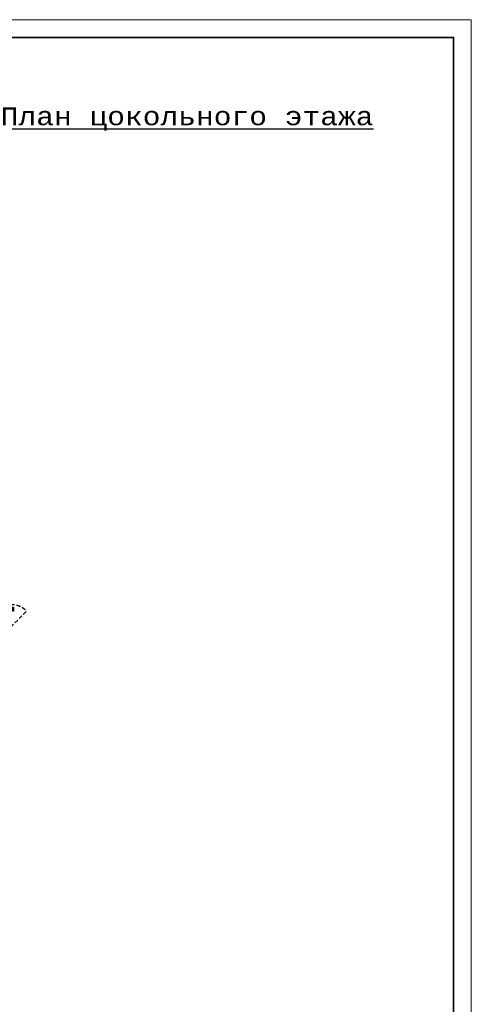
# Model space of a CAD drawing. Extents: x 4114239 to 5838486, y 780458 to 1383318.
# Tile 139 of 231: x 4355493 to 4368200, y 1182501 to 1210214. Entities that reach past the tile are written whole.
import ezdxf

# ---------------------------------------------------------------- set-up
doc = ezdxf.new("R2010")
doc.units = 0
doc.header["$MEASUREMENT"] = 0
doc.linetypes.add('Beruniy Xref$0$DASHED', pattern=[19.05, 12.7, -6.35])
doc.layers.add('А-Экспликация', color=7, linetype='Continuous', lineweight=25)
doc.layers.add('линия40', color=7, linetype='Continuous', lineweight=5)
doc.layers.add('рамка', color=206, linetype='Continuous')

# ---------------------------------------------------------------- blocks, each defined once
blk = doc.blocks.new('*U1885')
at = {"color": 0, "linetype": 'Beruniy Xref$0$DASHED'}
blk.add_line((100.5, 22.5), (152.1, 74.1), dxfattribs=at)
at = {"color": 0}
for p, q in [((97, 20), (97, 12)), ((163, 31.3), (152.5, 31.3)), ((152.5, 29.3), (162, 29.3)), ((152.5, 10.2), (162, 10.2)), ((163, 8.2), (152.5, 8.2)), ((161.5, 22.5), (161.5, 23.5)), ((161.5, 23.5), (165.5, 23.5)), ((165.5, 22.5), (161.5, 22.5)), ((161.5, 17), (161.5, 16)), ((161.5, 16), (165.5, 16)), ((162, 23.6), (162, 23.5)), ((162, 15.9), (162, 16)), ((162.5, 28.8), (162.5, 24.1)), ((164.5, 24.1), (162.5, 24.1)), ((162.5, 10.7), (162.5, 15.4)), ((164.5, 15.4), (162.5, 15.4)), ((164.5, 24.1), (164.5, 29.8)), ((164.5, 15.4), (164.5, 9.7)), ((165, 23.5), (165, 23.6)), ((165, 16), (165, 15.9)), ((165.5, 23.5), (165.5, 22.5)), ((165.5, 16), (165.5, 17)), ((177, 20), (177, 12))]:
    blk.add_line(p, q, dxfattribs=at)
at = {"color": 0, "const_width": 0.2}
for points in [[(94.5, 20), (94.5, 22.5), (99.5, 22.5), (99.5, 16), (101.5, 16), (101.5, 11.5)], [(100.5, 15), (100.5, 9.5), (94.5, 9.5), (94.5, 12)], [(179.5, 20), (179.5, 22.5), (174.5, 22.5), (174.5, 16), (172.5, 16), (172.5, 11.5)], [(173.5, 15), (173.5, 9.5), (179.5, 9.5), (179.5, 12)]]:
    blk.add_lwpolyline(points, dxfattribs=at)
at = {"color": 0}
blk.add_lwpolyline([(100.5, 17), (100.5, 22.5), (173.5, 22.5), (173.5, 17), (100.5, 17)], dxfattribs=at)
at = {"color": 0, "linetype": 'Beruniy Xref$0$DASHED'}
blk.add_arc((100.5, 22.5), 73, 0, 45, dxfattribs=at)
at = {"color": 0}
for centre, radius, start, end in [((152.5, 30.3), 1, 90, 270), ((152.5, 9.2), 1, 90, 270), ((162, 28.8), 0.5, 0, 90), ((162.5, 23.6), 0.5, 90, 180), ((162.5, 15.9), 0.5, 180, 270), ((162, 10.7), 0.5, 270, 0), ((163, 29.8), 1.5, 0, 90), ((163, 9.7), 1.5, 270, 0), ((164.5, 23.6), 0.5, 0, 90), ((164.5, 15.9), 0.5, 270, 0)]:
    blk.add_arc(centre, radius, start, end, dxfattribs=at)

msp = doc.modelspace()

# ---------------------------------------------------------------- linework, layer by layer
at = {"layer": 'линия40', "ltscale": 3}
for p, q in [((4308800.1811, 1210214.3488), (4368200.1811, 1210214.3488)), ((4368200.1811, 1210214.3488), (4368200.1811, 1168214.3488)), ((4310800.1811, 1209714.3488), (4367650.1811, 1209714.3488)), ((4310850.1811, 1209714.3488), (4367700.1811, 1209714.3488)), ((4367700.1811, 1209714.3488), (4367700.1811, 1168714.3488))]:
    msp.add_line(p, q, dxfattribs=at)
at = {"layer": 'линия40', "ltscale": 3, "const_width": 50}
msp.add_lwpolyline([(4367700.1811, 1168714.3488), (4310800.1811, 1168714.3488), (4310800.1811, 1209714.3488), (4367700.1811, 1209714.3488)], close=True, dxfattribs=at)
at = {"layer": 'рамка'}
msp.add_line((4310750.1811, 1209714.3488), (4367600.1811, 1209714.3488), dxfattribs=at)

# ---------------------------------------------------------------- block references
at = {"color": 216, "lineweight": 30, "xscale": -8.749976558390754, "yscale": 8.749976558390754, "zscale": 8.749976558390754, "rotation": 270.0053714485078}
msp.add_blockref('*U1885', (4355043.4167, 1192241.139), dxfattribs=at)

# ---------------------------------------------------------------- texts
at = {"layer": 'А-Экспликация', "color": 7, "ltscale": 3, "insert": (4349909.507, 1207743.8362, 218551.3404), "char_height": 500, "width": 20553.098156, "attachment_point": 1}
msp.add_mtext('\\pxsm1.5,qc;{\\fCourier New|b0|i0|c204|p49;\\LПлан цокольного этажа }', dxfattribs=at)

doc.saveas('drawing.dxf')
